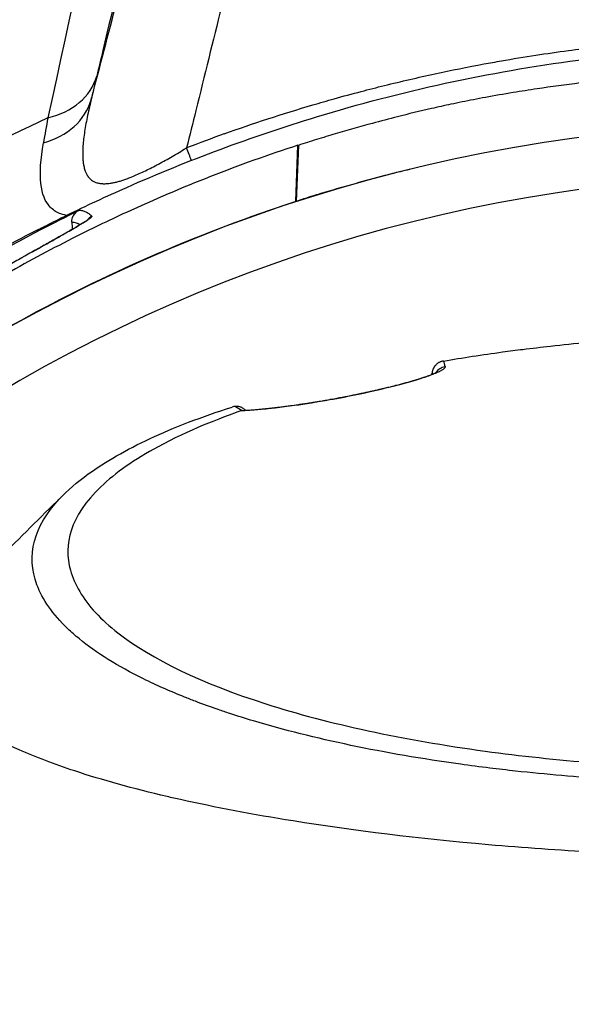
# Model space of a CAD drawing. Header units: millimetres. Extents: x 0 to 4378, y 0 to 2376.
# Tile 203 of 256: x 749 to 769, y 2193 to 2229. Entities that reach past the tile are written whole.
import ezdxf

# ---------------------------------------------------------------- set-up
doc = ezdxf.new("R2010")
doc.units = ezdxf.units.MM
doc.header["$LTSCALE"] = 0.2

# ---------------------------------------------------------------- blocks, each defined once
blk = doc.blocks.new('A$Ce3085cef_1')
for p, q in [((-18.223, 56.129), (-18.141, 58.211)), ((-18.127, 58.206), (-18.204, 56.135)), ((-18.127, 58.206), (-18.141, 58.211)), ((-18.223, 56.129), (-18.204, 56.135)), ((-26.206, 55.27), (-26.206, 55.27))]:
    blk.add_line(p, q)
for radius, start, end in [(86.413, 313.06048, 226.93952), (65.256, 114.83037, 125.29036), (59, 311.98884, 228.01116), (57.092, 313.6982, 226.3018)]:
    blk.add_arc((0, 0), radius, start, end)
for centre, major_axis, ratio, start_param, end_param in [((-28.484, 61.56), (2.919, -0.694), 0.795864, 5.271981, 6.239938), ((-28.691, 60.683), (2.921, -0.685), 0.819747, 5.290274, 6.237463), ((-18.019, 98.749), (10.279, 46.353), 0.024599, 2.597377, 2.636636), ((630.649, -1721.013), (2337.066, 894.74), 0.757275, 1.559671, 1.560265), ((-22.814, 59.53), (1.072, -2.802), 0.002347, 0.833567, 1.039569), ((-25.554, 55.133), (-0.351, -0.356), 0.999427, 4.877945, 4.878238), ((-25.554, 55.133), (-0.351, -0.356), 0.999427, 4.377161, 4.853355), ((178.783, 5785.766), (155.25, 6287.432), 0.024677, 2.718092, 2.718196), ((-12.618, 49.521), (-0.486, -0.116), 0.997252, 4.629129, 5.460146), ((-12.816, 50.027), (0.305, 0.13), 0.521676, 1.145879, 1.358336), ((-21.93, -397.596), (-9.688, -453.026), 0.011352, 3.300548, 3.300598), ((-20.231, 48.298), (0.504, -0.094), 0.468371, 2.110491, 2.42901), ((-17.669, 49.082), (-3.368, 0.401), 0.417962, 0.649788, 0.766913), ((-16.875, 48.305), (-0.087, 0.492), 0.186346, 0, 0.125053), ((-19.629, 47.985), (0.693, -0.344), 0.329696, 2.707499, 2.831937)]:
    blk.add_ellipse(centre, major_axis=major_axis, ratio=ratio, start_param=start_param, end_param=end_param)
for points, knots in [([(-25.799, 59.889), (-25.757, 60.052), (-25.714, 60.215), (-25.672, 60.378), (-25.048, 62.769), (-24.423, 65.161), (-23.798, 67.554), (-23.626, 68.214), (-23.453, 68.875), (-23.281, 69.535), (-22.828, 71.268), (-22.375, 73.002), (-21.922, 74.737), (-21.763, 75.345), (-21.604, 75.953), (-21.445, 76.562), (-21.139, 77.733), (-20.833, 78.905), (-20.527, 80.078), (-20.366, 80.695), (-20.204, 81.312), (-20.043, 81.929), (-19.913, 82.429), (-19.782, 82.929), (-19.651, 83.429)], [0, 0, 0, 0, 0.020822, 0.020822, 0.020822, 0.326008, 0.326008, 0.326008, 0.410231, 0.410231, 0.410231, 0.631192, 0.631192, 0.631192, 0.708655, 0.708655, 0.708655, 0.857866, 0.857866, 0.857866, 0.936375, 0.936375, 0.936375, 1, 1, 1, 1]), ([(-20.26, 83.429), (-20.717, 81.472), (-21.162, 79.566), (-21.814, 76.784), (-22.028, 75.869), (-22.346, 74.516), (-22.503, 73.844), (-22.686, 73.069), (-22.763, 72.738), (-22.815, 72.518), (-22.836, 72.427), (-23.299, 70.46), (-23.72, 68.672), (-24.554, 65.141), (-24.966, 63.402), (-25.442, 61.398), (-25.517, 61.081), (-25.592, 60.766)], [0, 0, 0, 0, 0.25, 0.25, 0.375, 0.375, 0.4375, 0.46875, 0.484375, 0.484375, 0.5, 0.5, 0.724684, 0.724684, 0.956231, 0.956231, 1, 1, 1, 1]), ([(-16.519, 81.513), (-16.542, 81.417), (-16.565, 81.321), (-16.588, 81.225), (-16.859, 80.063), (-17.147, 78.891), (-17.439, 77.708), (-17.631, 76.933), (-17.824, 76.153), (-18.016, 75.369), (-18.092, 75.057), (-18.169, 74.744), (-18.245, 74.43), (-18.548, 73.192), (-18.854, 71.943), (-19.164, 70.682), (-19.455, 69.495), (-19.75, 68.299), (-20.047, 67.092), (-20.659, 64.604), (-21.285, 62.073), (-21.922, 59.5), (-22.036, 59.039), (-22.15, 58.577), (-22.265, 58.113)], [0, 0, 0, 0, 0.013026, 0.013026, 0.013026, 0.1703679, 0.1703679, 0.1703679, 0.2735131, 0.2735131, 0.2735131, 0.3145401, 0.3145401, 0.3145401, 0.4765577, 0.4765577, 0.4765577, 0.6290801, 0.6290801, 0.6290801, 0.9436202, 0.9436202, 0.9436202, 0.9999956, 0.9999956, 0.9999956, 0.9999956]), ([(-20.874, 58.633), (-20.335, 58.825), (-19.796, 59.01), (-19.255, 59.186), (-18.705, 59.365), (-18.152, 59.536), (-17.596, 59.7), (-17.332, 59.778), (-17.067, 59.854), (-16.8, 59.928), (-16.468, 60.021), (-16.134, 60.111), (-15.8, 60.199), (-15.513, 60.274), (-15.225, 60.347), (-14.937, 60.419), (-14.315, 60.572), (-13.691, 60.717), (-13.066, 60.852), (-12.462, 60.982), (-11.857, 61.104), (-11.251, 61.216), (-11.037, 61.256), (-10.822, 61.294), (-10.608, 61.332), (-10.183, 61.406), (-9.757, 61.476), (-9.331, 61.541), (-8.929, 61.602), (-8.527, 61.66), (-8.125, 61.713), (-7.429, 61.804), (-6.732, 61.884), (-6.034, 61.952), (-5.802, 61.975), (-5.57, 61.996), (-5.337, 62.016), (-4.872, 62.056), (-4.407, 62.091), (-3.941, 62.121), (-3.246, 62.165), (-2.55, 62.197), (-1.853, 62.218), (-1.245, 62.236), (-0.636, 62.245), (-0.028, 62.245), (-0.021, 62.245), (-0.014, 62.245), (-0.006, 62.245), (0.943, 62.245), (1.894, 62.223), (2.845, 62.179), (3.659, 62.142), (4.472, 62.089), (5.285, 62.02), (5.407, 62.01), (5.529, 61.999), (5.652, 61.988), (6.605, 61.902), (7.556, 61.794), (8.503, 61.665), (9.198, 61.57), (9.891, 61.463), (10.58, 61.345), (10.83, 61.302), (11.079, 61.258), (11.327, 61.212), (12.248, 61.042), (13.165, 60.852), (14.079, 60.641), (14.651, 60.509), (15.221, 60.369), (15.79, 60.22), (16.103, 60.139), (16.415, 60.054), (16.726, 59.968), (16.767, 59.956), (16.808, 59.945), (16.848, 59.934), (17.188, 59.838), (17.526, 59.74), (17.864, 59.638), (18.192, 59.539), (18.518, 59.437), (18.844, 59.332), (19.156, 59.231), (19.467, 59.128), (19.778, 59.021), (20.069, 58.921), (20.36, 58.818), (20.65, 58.712), (20.724, 58.685), (20.799, 58.658), (20.873, 58.631)], [0, 0, 0, 0, 0.0403575, 0.0403575, 0.0403575, 0.0814017, 0.0814017, 0.0814017, 0.1008655, 0.1008655, 0.1008655, 0.1251658, 0.1251658, 0.1251658, 0.1460549, 0.1460549, 0.1460549, 0.1910463, 0.1910463, 0.1910463, 0.2344503, 0.2344503, 0.2344503, 0.2497694, 0.2497694, 0.2497694, 0.2801504, 0.2801504, 0.2801504, 0.3087587, 0.3087587, 0.3087587, 0.3582127, 0.3582127, 0.3582127, 0.3746347, 0.3746347, 0.3746347, 0.4075251, 0.4075251, 0.4075251, 0.4566283, 0.4566283, 0.4566283, 0.49949, 0.49949, 0.49949, 0.5, 0.5, 0.5, 0.5668684, 0.5668684, 0.5668684, 0.6240877, 0.6240877, 0.6240877, 0.6327111, 0.6327111, 0.6327111, 0.6999244, 0.6999244, 0.6999244, 0.749283, 0.749283, 0.749283, 0.7671378, 0.7671378, 0.7671378, 0.8333521, 0.8333521, 0.8333521, 0.8748395, 0.8748395, 0.8748395, 0.8976407, 0.8976407, 0.8976407, 0.9006059, 0.9006059, 0.9006059, 0.9254544, 0.9254544, 0.9254544, 0.949585, 0.949585, 0.949585, 0.9726957, 0.9726957, 0.9726957, 0.9944211, 0.9944211, 0.9944211, 1, 1, 1, 1]), ([(-27.823, 55.059), (-27.823, 55.059), (-27.823, 55.059), (-27.823, 55.059), (-27.823, 55.059), (-27.823, 55.059), (-27.823, 55.06), (-27.823, 55.06), (-27.823, 55.06), (-27.822, 55.06), (-27.822, 55.06), (-27.821, 55.061), (-27.82, 55.061), (-27.816, 55.063), (-27.812, 55.065), (-27.8, 55.071), (-27.791, 55.076), (-27.755, 55.094), (-27.728, 55.108), (-27.62, 55.163), (-27.539, 55.205), (-27.213, 55.369), (-26.967, 55.491), (-25.982, 55.972), (-25.235, 56.319), (-22.21, 57.653), (-19.863, 58.528), (-14.338, 60.206), (-11.083, 60.921), (-5.188, 61.697), (-2.55, 61.87), (4.283, 61.861), (8.519, 61.395), (16.752, 59.636), (20.816, 58.294), (25.646, 56.155), (27.598, 55.199), (27.602, 55.197)], [0, 0, 0, 0, 0.00005, 0.00005, 0.000069, 0.000069, 0.000123, 0.000123, 0.000163, 0.000163, 0.000283, 0.000283, 0.000643, 0.000643, 0.001723, 0.001723, 0.004963, 0.004963, 0.014683, 0.014683, 0.043843, 0.043843, 0.131324, 0.131324, 0.39381, 0.39381, 1.182554, 1.182554, 2.199358, 2.199358, 2.986629, 2.986629, 4.249117, 4.249117, 5.58237, 5.58237, 5.929793, 5.929793, 5.929793, 5.929793]), ([(-2.91, 60.972), (-3.361, 60.944), (-3.812, 60.91), (-4.71, 60.835), (-5.159, 60.793), (-5.907, 60.718), (-6.205, 60.687), (-6.894, 60.61), (-7.302, 60.562), (-8.225, 60.446), (-8.753, 60.374), (-9.576, 60.252), (-9.875, 60.205), (-10.517, 60.1), (-10.858, 60.041), (-11.346, 59.951), (-11.495, 59.923), (-11.923, 59.84), (-12.199, 59.784), (-12.718, 59.674), (-12.959, 59.621), (-13.626, 59.468), (-14.05, 59.366), (-14.756, 59.187), (-15.087, 59.099), (-15.824, 58.899), (-16.32, 58.759), (-16.97, 58.567), (-17.223, 58.491), (-17.571, 58.384), (-17.724, 58.335), (-17.902, 58.278), (-18.015, 58.242), (-18.127, 58.206)], [0.000001, 0.000001, 0.000001, 0.000001, 0.135997, 0.135997, 0.271657, 0.271657, 0.361911, 0.361911, 0.480229, 0.480229, 0.640596, 0.640596, 0.732884, 0.732884, 0.838292, 0.838292, 0.884268, 0.884268, 0.970651, 0.970651, 1.046287, 1.046287, 1.180396, 1.180396, 1.280001, 1.280001, 1.427802, 1.427802, 1.496013, 1.496013, 1.532259, 1.532259, 1.59494, 1.59494, 1.59494, 1.59494]), ([(-25.799, 59.889), (-25.827, 59.775), (-25.854, 59.665), (-25.903, 59.449), (-25.926, 59.344), (-25.968, 59.138), (-25.988, 59.037), (-26.023, 58.841), (-26.038, 58.745), (-26.065, 58.558), (-26.077, 58.468), (-26.095, 58.293), (-26.102, 58.207), (-26.108, 58.105), (-26.109, 58.083), (-26.11, 58.059), (-26.11, 58.056), (-26.113, 57.998), (-26.114, 57.946), (-26.114, 57.84), (-26.112, 57.787), (-26.106, 57.681), (-26.102, 57.628), (-26.09, 57.533), (-26.083, 57.491), (-26.063, 57.39), (-26.048, 57.334), (-26.024, 57.263), (-26.017, 57.244), (-25.997, 57.192), (-25.982, 57.16), (-25.963, 57.125), (-25.96, 57.12), (-25.955, 57.111), (-25.952, 57.106), (-25.947, 57.098), (-25.944, 57.093), (-25.938, 57.084), (-25.935, 57.079), (-25.928, 57.069), (-25.925, 57.064), (-25.918, 57.055), (-25.916, 57.052), (-25.888, 57.013), (-25.858, 56.981), (-25.802, 56.93), (-25.777, 56.911), (-25.718, 56.874), (-25.685, 56.857), (-25.613, 56.829), (-25.574, 56.817), (-25.492, 56.8), (-25.448, 56.794), (-25.385, 56.789), (-25.369, 56.788), (-25.307, 56.786), (-25.261, 56.787), (-25.166, 56.794), (-25.116, 56.8), (-25.02, 56.815), (-24.976, 56.823), (-24.91, 56.838), (-24.888, 56.843), (-24.845, 56.853), (-24.822, 56.859), (-24.777, 56.872), (-24.754, 56.878), (-24.707, 56.892), (-24.683, 56.899), (-24.635, 56.914), (-24.611, 56.922), (-24.563, 56.939), (-24.539, 56.947), (-24.49, 56.964), (-24.466, 56.973), (-24.435, 56.985), (-24.427, 56.988), (-24.378, 57.006), (-24.335, 57.023), (-24.221, 57.07), (-24.148, 57.101), (-23.999, 57.167), (-23.923, 57.202), (-23.769, 57.275), (-23.691, 57.314), (-23.533, 57.394), (-23.452, 57.435), (-23.286, 57.524), (-23.2, 57.57), (-23.03, 57.664), (-22.947, 57.711), (-22.779, 57.807), (-22.695, 57.857), (-22.524, 57.957), (-22.439, 58.008), (-22.324, 58.078), (-22.295, 58.095), (-22.266, 58.113)], [0, 0, 0, 0, 0.037622, 0.037622, 0.0758225, 0.0758225, 0.1146667, 0.1146667, 0.1546158, 0.1546158, 0.1953043, 0.1953043, 0.2372167, 0.2372167, 0.2482883, 0.2482883, 0.25, 0.25, 0.2789479, 0.2789479, 0.3103941, 0.3103941, 0.3448365, 0.3448365, 0.375, 0.375, 0.4204445, 0.4204445, 0.4375, 0.4375, 0.46875, 0.46875, 0.4748832, 0.4748832, 0.4812636, 0.4812636, 0.4873027, 0.4873027, 0.4928442, 0.4928442, 0.4977306, 0.4977306, 0.5, 0.5, 0.5266855, 0.5266855, 0.5467358, 0.5467358, 0.5695572, 0.5695572, 0.5927898, 0.5927898, 0.616565, 0.616565, 0.625, 0.625, 0.6469646, 0.6469646, 0.669024, 0.669024, 0.6875, 0.6875, 0.6956501, 0.6956501, 0.7036705, 0.7036705, 0.7116646, 0.7116646, 0.7197224, 0.7197224, 0.7280913, 0.7280913, 0.7367918, 0.7367918, 0.7465308, 0.7465308, 0.75, 0.75, 0.7692387, 0.7692387, 0.7999551, 0.7999551, 0.8296056, 0.8296056, 0.8583297, 0.8583297, 0.8862362, 0.8862362, 0.9146772, 0.9146772, 0.9408841, 0.9408841, 0.9665992, 0.9665992, 0.9916647, 0.9916647, 1, 1, 1, 1]), ([(-26.714, 55.614), (-26.819, 55.635), (-26.91, 55.662), (-27.107, 55.745), (-27.221, 55.822), (-27.696, 56.318), (-27.782, 57.075), (-27.566, 58.303)], [0.3138372, 0.3138372, 0.3138372, 0.3138372, 0.375, 0.375, 0.5, 0.5, 1, 1, 1, 1]), ([(-18.141, 58.211), (-19.242, 57.854), (-20.322, 57.465), (-22.435, 56.637), (-23.474, 56.195), (-25.175, 55.413), (-25.843, 55.09), (-27.375, 54.314), (-28.231, 53.853), (-30.19, 52.734), (-31.273, 52.066), (-33.721, 50.447), (-35.059, 49.475), (-36.659, 48.211), (-36.977, 47.955), (-38.472, 46.724), (-39.598, 45.72), (-41.475, 43.915), (-42.25, 43.126), (-44.111, 41.12), (-45.163, 39.884), (-47.139, 37.364), (-48.064, 36.08), (-48.929, 34.776)], [0, 0, 0, 0, 0.36371, 0.36371, 0.725023, 0.725023, 0.964251, 0.964251, 1.282808, 1.282808, 1.706122, 1.706122, 2.270542, 2.270542, 2.412652, 2.412652, 2.94517, 2.94517, 3.344589, 3.344589, 3.942997, 3.942997, 4.541116, 4.541116, 4.541116, 4.541116]), ([(-14.013, 57.312), (-14.128, 57.285), (-14.244, 57.257), (-14.546, 57.184), (-14.733, 57.138), (-15.288, 56.991), (-15.656, 56.891), (-16.39, 56.685), (-16.756, 56.581), (-17.303, 56.419), (-17.484, 56.365), (-17.845, 56.251), (-18.025, 56.194), (-18.204, 56.135)], [-0.2380818, -0.2380818, -0.2380818, -0.2380818, -0.21875, -0.21875, -0.1875, -0.1875, -0.125, -0.125, -0.0625, -0.0625, -0.03125, -0.03125, 0, 0, 0, 0]), ([(-18.223, 56.129), (-19.977, 55.558), (-21.681, 54.911), (-24.981, 53.491), (-26.575, 52.716), (-31.176, 50.225), (-33.996, 48.341), (-39.148, 44.271), (-41.482, 42.084), (-45.671, 37.494), (-47.528, 35.092), (-49.171, 32.62)], [-1, -1, -1, -1, -0.875, -0.875, -0.75, -0.75, -0.5, -0.5, -0.25, -0.25, 0, 0, 0, 0]), ([(-34.255, 51.079), (-33.27, 51.771), (-31.838, 52.727), (-28.196, 54.856), (-26.708, 55.579), (-26.252, 55.802)], [0.000001, 0.000001, 0.000001, 0.000001, 0.4227583, 0.4227583, 0.9030819, 0.9030819, 0.9030819, 0.9030819]), ([(-26.514, 55.365), (-26.517, 55.446), (-26.499, 55.525), (-26.44, 55.641), (-26.409, 55.682), (-26.356, 55.733), (-26.337, 55.75), (-26.297, 55.778), (-26.276, 55.79), (-26.252, 55.802)], [0, 0, 0, 0, 0.0590346, 0.0590346, 0.0975821, 0.0975821, 0.1150814, 0.1150814, 0.1296963, 0.1296963, 0.1296963, 0.1296963]), ([(-26.252, 55.802), (-26.209, 55.805), (-26.166, 55.802), (-26.083, 55.784), (-26.043, 55.77), (-25.963, 55.732), (-25.925, 55.708), (-25.849, 55.651), (-25.811, 55.618), (-25.775, 55.581)], [0, 0, 0, 0, 0.255884, 0.255884, 0.506619, 0.506619, 0.753309, 0.753309, 1, 1, 1, 1]), ([(-25.775, 55.581), (-25.769, 55.575), (-25.774, 55.565), (-25.803, 55.534), (-25.827, 55.514), (-25.894, 55.466), (-25.937, 55.437), (-26.041, 55.37), (-26.102, 55.332), (-26.183, 55.284), (-26.193, 55.278), (-26.204, 55.272), (-26.248, 55.245), (-26.303, 55.213), (-26.378, 55.169), (-26.388, 55.163), (-26.398, 55.157), (-26.463, 55.12), (-26.524, 55.084), (-26.584, 55.05), (-26.69, 54.989), (-26.805, 54.924), (-26.927, 54.855), (-27.018, 54.804), (-27.113, 54.751), (-27.352, 54.616), (-27.501, 54.533), (-27.687, 54.429), (-27.719, 54.411), (-27.751, 54.393), (-27.915, 54.302), (-28.085, 54.206), (-28.299, 54.086), (-28.336, 54.065), (-28.374, 54.044), (-28.534, 53.954), (-28.696, 53.863), (-28.859, 53.77), (-29.081, 53.644), (-29.307, 53.516), (-29.612, 53.342), (-29.688, 53.298), (-29.763, 53.255), (-29.902, 53.175), (-30.031, 53.101), (-30.178, 53.017), (-30.206, 53), (-30.233, 52.984), (-30.387, 52.896), (-30.547, 52.803), (-30.734, 52.694), (-30.753, 52.683), (-30.772, 52.673), (-30.97, 52.557), (-31.172, 52.439), (-31.378, 52.318), (-31.432, 52.287), (-31.492, 52.252), (-31.626, 52.173), (-31.699, 52.13), (-31.778, 52.083), (-31.858, 52.036), (-31.929, 51.994), (-32.015, 51.944), (-32.037, 51.931), (-32.058, 51.918), (-32.085, 51.902), (-32.119, 51.882), (-32.162, 51.857), (-32.332, 51.756), (-32.492, 51.662), (-32.655, 51.566), (-32.668, 51.558), (-32.681, 51.551), (-32.836, 51.459), (-32.998, 51.365), (-33.164, 51.268), (-33.253, 51.216), (-33.333, 51.169), (-33.466, 51.091), (-33.521, 51.06), (-33.569, 51.032), (-33.607, 51.01), (-33.638, 50.992), (-33.673, 50.972), (-33.684, 50.966), (-33.691, 50.961), (-33.729, 50.939), (-33.77, 50.917), (-33.812, 50.893), (-33.894, 50.846), (-33.968, 50.805), (-34.082, 50.743), (-34.125, 50.72), (-34.164, 50.699), (-34.232, 50.663), (-34.291, 50.634), (-34.365, 50.601), (-34.386, 50.592), (-34.406, 50.584), (-34.439, 50.571), (-34.463, 50.565), (-34.491, 50.566), (-34.495, 50.573), (-34.489, 50.588)], [0, 0, 0, 0, 0.03125, 0.03125, 0.061049, 0.061049, 0.090899, 0.090899, 0.120824, 0.120824, 0.125, 0.125, 0.125, 0.140489, 0.140489, 0.142857, 0.142857, 0.142857, 0.160714, 0.160714, 0.160714, 0.1875, 0.1875, 0.1875, 0.210358, 0.210358, 0.243287, 0.243287, 0.25, 0.25, 0.25, 0.275832, 0.275832, 0.28125, 0.28125, 0.28125, 0.3125, 0.3125, 0.3125, 0.35959, 0.35959, 0.375, 0.375, 0.375, 0.403754, 0.403754, 0.410714, 0.410714, 0.410714, 0.442869, 0.442869, 0.446429, 0.446429, 0.446429, 0.5, 0.5, 0.5, 0.518047, 0.518047, 0.535714, 0.535714, 0.535714, 0.552984, 0.552984, 0.559524, 0.559524, 0.559524, 0.571429, 0.571429, 0.571429, 0.637279, 0.637279, 0.642857, 0.642857, 0.642857, 0.696429, 0.696429, 0.696429, 0.725471, 0.725471, 0.75, 0.75, 0.75, 0.76604, 0.76604, 0.775, 0.775, 0.775, 0.8, 0.8, 0.8, 0.828752, 0.828752, 0.85, 0.85, 0.85, 0.900603, 0.900603, 0.925, 0.925, 0.925, 0.9625, 0.9625, 1, 1, 1, 1]), ([(-27.999, 54.254), (-27.99, 54.26), (-27.98, 54.265), (-27.68, 54.433), (-27.395, 54.593), (-26.948, 54.844), (-26.768, 54.946), (-26.439, 55.134), (-26.295, 55.219), (-26.054, 55.364), (-25.966, 55.422), (-25.919, 55.456), (-25.914, 55.461), (-25.914, 55.461)], [1.3230114, 1.3230114, 1.3230114, 1.3230114, 1.3262755, 1.3262755, 1.4285925, 1.4285925, 1.5126474, 1.5126474, 1.6085707, 1.6085707, 1.7236306, 1.7236306, 1.7555365, 1.7555365, 1.7555365, 1.7555365]), ([(-27.823, 55.06), (-29.962, 53.963), (-31.997, 52.76), (-34.997, 50.749), (-36.036, 50.003), (-37.793, 48.656), (-38.526, 48.065), (-39.775, 47.013), (-40.299, 46.555), (-41.197, 45.742), (-41.575, 45.391), (-42.227, 44.77), (-42.503, 44.502), (-43.184, 43.828), (-43.584, 43.42), (-44.175, 42.801), (-44.369, 42.594), (-44.659, 42.282), (-44.754, 42.178), (-44.913, 42.005), (-45.116, 41.781), (-45.135, 41.76)], [-0.7740808, -0.7740808, -0.7740808, -0.7740808, -0.5327062, -0.5327062, -0.3979983, -0.3979983, -0.2969518, -0.2969518, -0.2212528, -0.2212528, -0.1644969, -0.1644969, -0.1220109, -0.1220109, -0.0582532, -0.0582532, -0.0264379, -0.0264379, -0.0105309, -0.0105309, -0.000001, -0.000001, -0.000001, -0.000001]), ([(-12.752, 50.226), (-12.397, 50.287), (-12.037, 50.345), (-11.307, 50.457), (-10.937, 50.51), (-10.312, 50.595), (-10.058, 50.628), (-9.473, 50.701), (-9.135, 50.741), (-8.334, 50.83), (-7.873, 50.877), (-7.147, 50.945), (-6.877, 50.969), (-5.648, 51.072), (-4.674, 51.136), (-2.707, 51.23), (-1.714, 51.259), (-0.601, 51.269), (-0.363, 51.271), (-0.124, 51.272), (-0.005, 51.272)], [-1.261439, -1.261439, -1.261439, -1.261439, -1.140195, -1.140195, -1.01884, -1.01884, -0.93726, -0.93726, -0.82614, -0.82614, -0.678348, -0.678348, -0.595135, -0.595135, -0.298194, -0.298194, 0, 0, 0.035566, 0.071132, 0.071132, 0.071132, 0.071132]), ([(-12.692, 50.014), (-12.691, 50.008), (-12.691, 50.001), (-12.694, 49.987), (-12.698, 49.98), (-12.707, 49.965), (-12.714, 49.957), (-12.73, 49.941), (-12.739, 49.932), (-12.761, 49.915), (-12.774, 49.906), (-12.802, 49.888), (-12.818, 49.879), (-12.847, 49.863), (-12.86, 49.856), (-12.887, 49.842), (-12.901, 49.835), (-12.936, 49.818), (-12.959, 49.808), (-13.008, 49.786), (-13.034, 49.775), (-13.088, 49.753), (-13.116, 49.742), (-13.174, 49.72), (-13.203, 49.709), (-13.266, 49.686), (-13.301, 49.674), (-13.37, 49.65), (-13.405, 49.638), (-13.445, 49.625), (-13.449, 49.624), (-13.476, 49.615), (-13.5, 49.607), (-13.547, 49.592), (-13.571, 49.584), (-13.62, 49.569), (-13.645, 49.561), (-13.682, 49.549), (-13.694, 49.546), (-13.732, 49.534), (-13.758, 49.526), (-13.811, 49.511), (-13.838, 49.503), (-13.882, 49.49), (-13.899, 49.485), (-13.942, 49.473), (-13.967, 49.465), (-14.019, 49.451), (-14.045, 49.443), (-14.097, 49.429), (-14.123, 49.422), (-14.177, 49.407), (-14.203, 49.4), (-14.258, 49.385), (-14.286, 49.378), (-14.325, 49.367), (-14.336, 49.364), (-14.375, 49.354), (-14.404, 49.346), (-14.463, 49.331), (-14.493, 49.323), (-14.533, 49.313), (-14.542, 49.311), (-14.609, 49.294), (-14.668, 49.279), (-14.787, 49.249), (-14.846, 49.235), (-14.932, 49.214), (-14.958, 49.208), (-15.008, 49.196), (-15.031, 49.191), (-15.076, 49.18), (-15.099, 49.175), (-15.128, 49.168), (-15.135, 49.167), (-15.164, 49.16), (-15.186, 49.155), (-15.232, 49.144), (-15.255, 49.139), (-15.303, 49.128), (-15.327, 49.123), (-15.377, 49.111), (-15.403, 49.106), (-15.438, 49.098), (-15.447, 49.096), (-15.497, 49.085), (-15.538, 49.076), (-15.638, 49.054), (-15.696, 49.041), (-15.76, 49.028), (-15.764, 49.027), (-15.788, 49.022), (-15.806, 49.018), (-15.842, 49.01), (-15.86, 49.007), (-15.895, 48.999), (-15.913, 48.996), (-15.949, 48.988), (-15.966, 48.985), (-16.003, 48.977), (-16.021, 48.973), (-16.056, 48.966), (-16.073, 48.963), (-16.226, 48.932), (-16.363, 48.905), (-16.637, 48.852), (-16.775, 48.827), (-16.933, 48.799), (-16.953, 48.795), (-16.973, 48.792)], [0, 0, 0, 0, 0.038115, 0.038115, 0.075605, 0.075605, 0.112655, 0.112655, 0.149359, 0.149359, 0.186016, 0.186016, 0.222871, 0.222871, 0.25, 0.25, 0.275957, 0.275957, 0.314389, 0.314389, 0.352947, 0.352947, 0.390327, 0.390327, 0.425518, 0.425518, 0.462759, 0.462759, 0.49675, 0.49675, 0.5, 0.5, 0.521578, 0.521578, 0.543031, 0.543031, 0.564061, 0.564061, 0.573987, 0.573987, 0.594266, 0.594266, 0.613774, 0.613774, 0.625, 0.625, 0.642214, 0.642214, 0.659554, 0.659554, 0.67675, 0.67675, 0.693701, 0.693701, 0.7101, 0.7101, 0.716202, 0.716202, 0.731672, 0.731672, 0.746156, 0.746156, 0.75, 0.75, 0.776323, 0.776323, 0.801617, 0.801617, 0.8125, 0.8125, 0.822297, 0.822297, 0.832341, 0.832341, 0.835296, 0.835296, 0.845222, 0.845222, 0.854706, 0.854706, 0.863836, 0.863836, 0.872439, 0.872439, 0.875, 0.875, 0.887583, 0.887583, 0.904963, 0.904963, 0.90625, 0.90625, 0.911965, 0.911965, 0.917839, 0.917839, 0.923591, 0.923591, 0.928893, 0.928893, 0.933682, 0.933682, 0.9375, 0.9375, 0.966767, 0.966767, 0.995836, 0.995836, 1, 1, 1, 1]), ([(-12.818, 50.21), (-12.829, 50.207), (-12.841, 50.203), (-12.853, 50.199), (-12.864, 50.195), (-12.876, 50.19), (-12.888, 50.184), (-12.9, 50.179), (-12.912, 50.173), (-12.924, 50.166), (-12.936, 50.159), (-12.948, 50.152), (-12.96, 50.144), (-12.972, 50.135), (-12.984, 50.126), (-12.996, 50.117), (-13.006, 50.108), (-13.015, 50.1), (-13.025, 50.091), (-13.034, 50.082), (-13.042, 50.073), (-13.05, 50.064), (-13.052, 50.062), (-13.054, 50.06), (-13.056, 50.058), (-13.063, 50.049), (-13.07, 50.041), (-13.076, 50.033), (-13.08, 50.028), (-13.083, 50.023), (-13.086, 50.019), (-13.089, 50.015), (-13.092, 50.011), (-13.095, 50.007), (-13.097, 50.003), (-13.1, 49.999), (-13.103, 49.994), (-13.105, 49.99), (-13.108, 49.985), (-13.111, 49.98), (-13.114, 49.975), (-13.117, 49.97), (-13.12, 49.964), (-13.123, 49.958), (-13.126, 49.951), (-13.13, 49.944), (-13.133, 49.938), (-13.136, 49.93), (-13.14, 49.922), (-13.143, 49.914), (-13.146, 49.906), (-13.15, 49.896), (-13.154, 49.883), (-13.158, 49.869), (-13.162, 49.857), (-13.165, 49.845), (-13.167, 49.833), (-13.169, 49.823), (-13.172, 49.812), (-13.173, 49.802), (-13.174, 49.793), (-13.175, 49.784), (-13.176, 49.776), (-13.177, 49.769), (-13.177, 49.762), (-13.178, 49.755), (-13.178, 49.75), (-13.178, 49.746), (-13.178, 49.742), (-13.178, 49.74), (-13.178, 49.738), (-13.178, 49.737), (-13.178, 49.737)], [0.0000537, 0.0000537, 0.0000537, 0.0000537, 0.0626256, 0.0626256, 0.0626256, 0.1211164, 0.1211164, 0.1211164, 0.1818499, 0.1818499, 0.1818499, 0.243274, 0.243274, 0.243274, 0.3089338, 0.3089338, 0.3089338, 0.3673948, 0.3673948, 0.3673948, 0.4262297, 0.4262297, 0.4262297, 0.4407607, 0.4407607, 0.4407607, 0.5, 0.5, 0.5, 0.534744, 0.534744, 0.534744, 0.5713232, 0.5713232, 0.5713232, 0.6072655, 0.6072655, 0.6072655, 0.6407709, 0.6407709, 0.6407709, 0.6705082, 0.6705082, 0.6705082, 0.6985535, 0.6985535, 0.6985535, 0.7242768, 0.7242768, 0.7242768, 0.7486189, 0.7486189, 0.7486189, 0.783676, 0.783676, 0.783676, 0.8192693, 0.8192693, 0.8192693, 0.8568548, 0.8568548, 0.8568548, 0.8946411, 0.8946411, 0.8946411, 0.9370394, 0.9370394, 0.9370394, 0.9773546, 0.9773546, 0.9773546, 0.9999993, 0.9999993, 0.9999993, 0.9999993]), ([(-16.962, 48.797), (-16.614, 48.859), (-16.25, 48.929), (-15.568, 49.071), (-15.24, 49.145), (-14.647, 49.287), (-14.374, 49.358), (-13.887, 49.493), (-13.672, 49.559), (-13.301, 49.682), (-13.153, 49.741), (-13.016, 49.805), (-12.984, 49.825), (-12.98, 49.828), (-12.98, 49.828), (-12.98, 49.828)], [0, 0, 0, 0, 0.1080701, 0.1080701, 0.2113878, 0.2113878, 0.313987, 0.313987, 0.4245448, 0.4245448, 0.5528609, 0.5528609, 0.6252612, 0.6252612, 0.6304092, 0.6304092, 0.6304092, 0.6304092]), ([(-3.068, 34.595), (-3.668, 34.611), (-4.265, 34.632), (-5.453, 34.687), (-6.043, 34.719), (-7.802, 34.834), (-8.955, 34.934), (-10.401, 35.092), (-10.72, 35.129), (-11.399, 35.212), (-11.757, 35.259), (-14.956, 35.702), (-17.555, 36.245), (-20.086, 37.001), (-20.372, 37.091), (-20.806, 37.233), (-20.951, 37.282), (-21.386, 37.431), (-21.667, 37.533), (-22.078, 37.689), (-22.214, 37.742), (-22.616, 37.902), (-22.875, 38.011), (-23.38, 38.234), (-23.623, 38.348), (-24.334, 38.698), (-24.772, 38.94), (-25.566, 39.435), (-25.923, 39.688), (-26.39, 40.07), (-26.532, 40.195), (-26.943, 40.587), (-27.18, 40.858), (-27.561, 41.401), (-27.705, 41.673), (-28.21, 43.034), (-27.932, 44.102), (-26.684, 45.435), (-26.325, 45.745), (-25.276, 46.502), (-24.509, 46.941), (-23.172, 47.563), (-22.696, 47.765), (-21.684, 48.155), (-21.147, 48.343), (-20.583, 48.524)], [0.000007, 0.000007, 0.000007, 0.000007, 0.181296, 0.181296, 0.36259, 0.36259, 0.725449, 0.725449, 0.829256, 0.829256, 0.94777, 0.94777, 1.897123, 1.897123, 2.023549, 2.023549, 2.087146, 2.087146, 2.219428, 2.219428, 2.286205, 2.286205, 2.420452, 2.420452, 2.555207, 2.555207, 2.82874, 2.82874, 3.100813, 3.100813, 3.232046, 3.232046, 3.509604, 3.509604, 3.78222, 3.78222, 4.864201, 4.864201, 5.199734, 5.199734, 5.702448, 5.702448, 5.953638, 5.953638, 6.20439, 6.20439, 6.20439, 6.20439]), ([(-20.168, 48.47), (-20.168, 48.471), (-20.169, 48.471), (-20.17, 48.471), (-20.178, 48.477), (-20.186, 48.482), (-20.195, 48.488), (-20.212, 48.497), (-20.229, 48.506), (-20.246, 48.514), (-20.263, 48.521), (-20.281, 48.528), (-20.299, 48.533), (-20.317, 48.538), (-20.335, 48.542), (-20.352, 48.545), (-20.37, 48.548), (-20.388, 48.55), (-20.406, 48.55), (-20.421, 48.551), (-20.437, 48.55), (-20.452, 48.549)], [0.4993824, 0.4993824, 0.4993824, 0.4993824, 0.5027287, 0.5027287, 0.5027287, 0.5489876, 0.5489876, 0.5489876, 0.6388096, 0.6388096, 0.6388096, 0.7297889, 0.7297889, 0.7297889, 0.8215701, 0.8215701, 0.8215701, 0.9155073, 0.9155073, 0.9155073, 0.9999674, 0.9999674, 0.9999674, 0.9999674]), ([(-16.973, 48.792), (-17.047, 48.778), (-17.12, 48.766), (-17.267, 48.741), (-17.34, 48.728), (-17.472, 48.706), (-17.531, 48.697), (-17.622, 48.682), (-17.654, 48.677), (-17.719, 48.667), (-17.752, 48.662), (-17.818, 48.651), (-17.851, 48.646), (-17.916, 48.636), (-17.949, 48.631), (-17.997, 48.624), (-18.012, 48.622), (-18.062, 48.615), (-18.095, 48.61), (-18.156, 48.601), (-18.184, 48.597), (-18.304, 48.58), (-18.397, 48.567), (-18.494, 48.554), (-18.499, 48.553), (-18.568, 48.544), (-18.631, 48.536), (-18.752, 48.52), (-18.81, 48.513), (-18.888, 48.504), (-18.909, 48.501), (-18.936, 48.498), (-18.943, 48.497), (-18.966, 48.494), (-18.984, 48.492), (-19.02, 48.488), (-19.039, 48.486), (-19.074, 48.482), (-19.092, 48.48), (-19.128, 48.476), (-19.145, 48.474), (-19.16, 48.472), (-19.161, 48.472), (-19.245, 48.463), (-19.327, 48.454), (-19.489, 48.438), (-19.57, 48.43), (-19.671, 48.421), (-19.693, 48.42), (-19.774, 48.413), (-19.832, 48.408), (-19.944, 48.4), (-19.997, 48.396), (-20.099, 48.39), (-20.148, 48.387), (-20.215, 48.384), (-20.235, 48.383), (-20.255, 48.383)], [0, 0, 0, 0, 0.0447982, 0.0447982, 0.0890691, 0.0890691, 0.125, 0.125, 0.1438235, 0.1438235, 0.162372, 0.162372, 0.1809558, 0.1809558, 0.1998559, 0.1998559, 0.2090035, 0.2090035, 0.2302048, 0.2302048, 0.25, 0.25, 0.321519, 0.321519, 0.3256794, 0.3256794, 0.375, 0.375, 0.4207665, 0.4207665, 0.4375, 0.4375, 0.442409, 0.442409, 0.4555352, 0.4555352, 0.4686943, 0.4686943, 0.4824178, 0.4824178, 0.4990105, 0.4990105, 0.5, 0.5, 0.60237, 0.60237, 0.708141, 0.708141, 0.7377626, 0.7377626, 0.8181353, 0.8181353, 0.8954072, 0.8954072, 0.9686926, 0.9686926, 0.9999993, 0.9999993, 0.9999993, 0.9999993]), ([(-20.169, 48.398), (-19.867, 48.41), (-19.467, 48.443), (-18.764, 48.524), (-18.522, 48.554), (-17.867, 48.646), (-17.421, 48.716), (-16.962, 48.797)], [0, 0, 0, 0, 0.198511, 0.198511, 0.2907764, 0.2907764, 0.4329797, 0.4329797, 0.4329797, 0.4329797]), ([(-20.255, 48.383), (-21.01, 48.116), (-22.192, 47.665), (-24.189, 46.586), (-24.9, 46.089), (-26.59, 44.481), (-26.831, 43.434), (-26.422, 41.958), (-26.112, 41.43), (-25.401, 40.665), (-25.124, 40.414), (-23.552, 39.188), (-21.686, 38.296), (-17.01, 36.803), (-14.253, 36.209), (-9.899, 35.616), (-8.544, 35.472), (-6.043, 35.275), (-4.914, 35.21), (-2.968, 35.135), (-2.15, 35.114), (-0.896, 35.097), (-0.455, 35.094), (-0.009, 35.094)], [-5.832325, -5.832325, -5.832325, -5.832325, -5.274421, -5.274421, -4.846437, -4.846437, -3.928454, -3.928454, -3.418934, -3.418934, -3.165574, -3.165574, -2.150485, -2.150485, -1.152487, -1.152487, -0.72343, -0.72343, -0.378701, -0.378701, -0.13356, -0.13356, -0.000001, -0.000001, -0.000001, -0.000001]), ([(-3.068, 31.874), (-4.439, 31.91), (-5.808, 31.972), (-8.47, 32.125), (-9.783, 32.216), (-13.644, 32.554), (-16.08, 32.851), (-19.809, 33.448), (-21.202, 33.712), (-22.656, 34.038), (-22.82, 34.075), (-24.241, 34.407), (-25.385, 34.724), (-27.165, 35.31), (-27.855, 35.57), (-28.928, 36.041), (-29.343, 36.247), (-30.266, 36.768), (-30.722, 37.087), (-31.166, 37.495), (-31.248, 37.576), (-31.438, 37.782), (-31.537, 37.908), (-31.703, 38.145), (-31.779, 38.268), (-31.839, 38.388)], [0.000007, 0.000007, 0.000007, 0.000007, 0.414147, 0.414147, 0.825596, 0.825596, 1.635283, 1.635283, 2.172697, 2.172697, 2.241989, 2.241989, 2.778153, 2.778153, 3.175709, 3.175709, 3.471349, 3.471349, 3.90974, 3.90974, 4.0185, 4.0185, 4.183321, 4.183321, 4.345382, 4.345382, 4.345382, 4.345382])]:
    blk.add_open_spline(points, degree=3, knots=knots)
for points in [[(-22.53, 81.466), (-24.117, 74.261), (-25.725, 66.92), (-27.403, 59.223)], [(-25.592, 60.766), (-25.664, 60.466), (-25.733, 60.173), (-25.799, 59.889)], [(-26.514, 55.365), (-26.411, 55.369), (-26.309, 55.337), (-26.208, 55.271)], [(-12.752, 50.226), (-12.732, 50.17), (-12.713, 50.101), (-12.692, 50.014)], [(-13.18, 49.732), (-13.179, 49.747), (-13.178, 49.761), (-13.176, 49.775)], [(-13.177, 49.734), (-13.178, 49.735), (-13.178, 49.736), (-13.178, 49.737)], [(-20.168, 48.47), (-20.135, 48.448), (-20.101, 48.425), (-20.065, 48.403)], [(-20.21, 48.393), (-20.197, 48.395), (-20.183, 48.397), (-20.169, 48.397)], [(-31.283, 40.773), (-29.804, 42.333), (-28.289, 43.847), (-26.798, 45.305)]]:
    blk.add_open_spline(points, degree=3)

msp = doc.modelspace()

# ---------------------------------------------------------------- block references
msp.add_blockref('A$Ce3085cef_1', (777.219, 2166.397))

doc.saveas('drawing.dxf')
